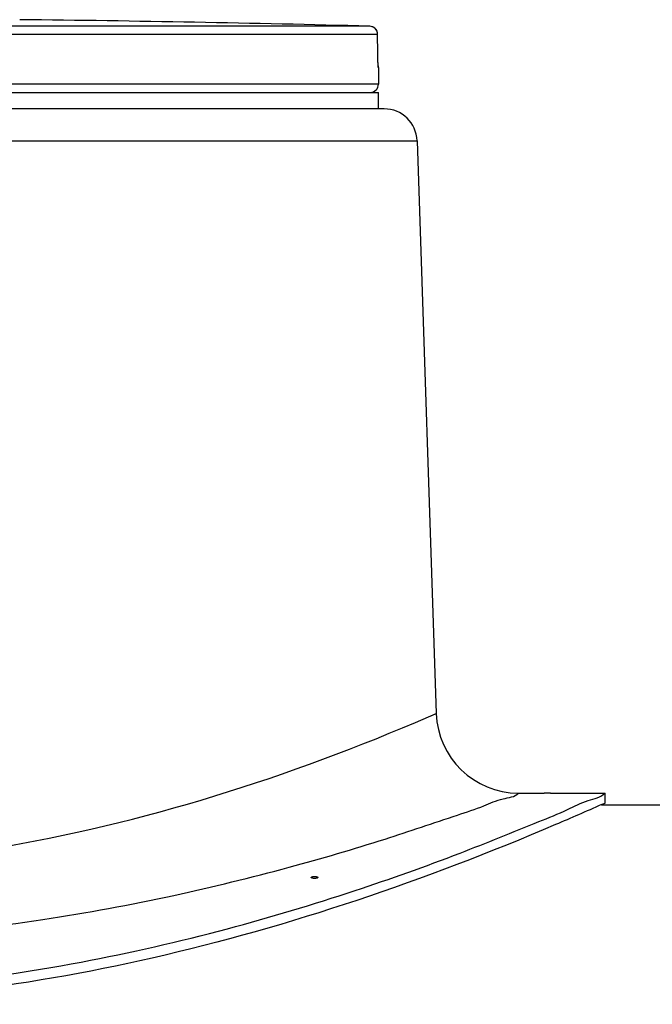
# Model space of a CAD drawing. Header units: millimetres. Extents: x 0 to 297, y 0 to 210.
# Tile 22 of 25: x 204 to 208, y 181 to 187. Entities that reach past the tile are written whole.
import ezdxf

# ---------------------------------------------------------------- set-up
doc = ezdxf.new("R2010")
doc.units = ezdxf.units.MM
doc.header["$LTSCALE"] = 16.335
doc.layers.get('0').update_dxf_attribs({"linetype": 'CONTINUOUS'})
doc.layers.add('AXES_REF', color=7, linetype='CONTINUOUS')

msp = doc.modelspace()

# ---------------------------------------------------------------- linework, layer by layer
at = {"color": 9, "linetype": 'Continuous'}
for p, q in [((206.2725, 186.9322), (202.7204, 186.9322)), ((206.3212, 186.8823), (202.723, 186.8823)), ((206.3212, 186.8823), (206.3212, 186.8826)), ((206.3219, 186.7702), (206.3212, 186.8823)), ((206.3219, 186.7699), (206.3219, 186.7702)), ((206.3219, 186.7699), (206.3219, 186.7702)), ((206.3219, 186.7702), (206.3219, 186.7699)), ((206.3262, 186.6821), (206.3254, 186.6821)), ((206.3262, 186.581), (198.7262, 186.581)), ((198.4923, 186.2377), (206.5602, 186.2377)), ((206.6301, 182.7441), (206.6766, 182.7642)), ((206.6761, 182.764), (206.6766, 182.7642))]:
    msp.add_line(p, q, dxfattribs=at)
at = {"color": 7, "linetype": 'Continuous'}
for p, q in [((206.3219, 186.7702), (206.3212, 186.8826)), ((206.322, 186.7601), (206.3219, 186.7702)), ((206.3221, 186.7517), (206.322, 186.7601)), ((206.3223, 186.7423), (206.3221, 186.7517)), ((206.3225, 186.7336), (206.3223, 186.7423)), ((206.3227, 186.7258), (206.3225, 186.7336)), ((206.3229, 186.7187), (206.3227, 186.7258)), ((206.3231, 186.7135), (206.3229, 186.7187)), ((206.3233, 186.7088), (206.3231, 186.7135)), ((206.3235, 186.7047), (206.3233, 186.7088)), ((206.3237, 186.7012), (206.3235, 186.7047)), ((206.3239, 186.6988), (206.3237, 186.7012)), ((206.324, 186.6967), (206.3239, 186.6988)), ((206.3241, 186.6949), (206.324, 186.6967)), ((206.3242, 186.6938), (206.3241, 186.6949)), ((206.3243, 186.6928), (206.3242, 186.6938)), ((206.3243, 186.692), (206.3243, 186.6928)), ((206.3244, 186.6916), (206.3243, 186.692)), ((206.3244, 186.6912), (206.3244, 186.6916)), ((206.3244, 186.6909), (206.3244, 186.6912)), ((206.3245, 186.6907), (206.3244, 186.6909)), ((206.3262, 186.6821), (206.3262, 186.581)), ((206.3603, 186.431), (198.6922, 186.431)), ((206.5602, 186.2377), (206.6766, 182.7642)), ((207.1763, 182.281), (207.3312, 182.281)), ((207.3712, 182.281), (207.7012, 182.281)), ((207.7012, 182.221), (207.7012, 182.281)), ((207.7012, 182.221), (207.6788, 182.211)), ((207.6788, 182.211), (249.5262, 182.211))]:
    msp.add_line(p, q, dxfattribs=at)
msp.add_lwpolyline([(206.3245, 186.6906), (206.3245, 186.6907), (206.3245, 186.6907)], dxfattribs=at)
at = {"color": 9, "linetype": 'Continuous'}
msp.add_lwpolyline([(206.6301, 182.7441), (206.6539, 182.7544), (206.6761, 182.764)], dxfattribs=at)
at = {"color": 7, "linetype": 'Continuous'}
for centre, radius, start, end in [((202.5262, 42.556), 144.4249, 88.513625, 89.356424), ((206.2712, 186.8823), 0.05, 0.37122, 88.51363), ((206.2762, 186.6821), 0.05, 0, 17.35079), ((206.2762, 186.581), 0.05, 270, 360), ((206.3603, 186.231), 0.2, 1.91841, 90), ((207.1763, 182.781), 0.5, 181.91841, 269.99998)]:
    msp.add_arc(centre, radius, start, end, dxfattribs=at)
at = {"color": 9, "linetype": 'Continuous'}
for centre, radius, start, end in [((206.2712, 186.8824), 0.0499, 87.38285, 88.50955), ((206.2712, 186.8821), 0.0501, 70.34173, 87.33526), ((206.2711, 186.8823), 0.0501, 1.13517, 2.26775), ((206.2712, 186.8823), 0.05, 0.00027, 1.13524), ((206.2753, 186.6821), 0.05, 9.07557, 11.74249), ((206.2753, 186.6821), 0.0501, 0.00622, 9.06822)]:
    msp.add_arc(centre, radius, start, end, dxfattribs=at)
for points, knots in [([(206.3211, 186.8842), (206.3207, 186.894), (206.314, 186.9137), (206.2972, 186.9261), (206.288, 186.9293)], [0, 0, 0, 0, 0.500197, 1, 1, 1, 1]), ([(206.3242, 186.6921), (206.3238, 186.6966), (206.3225, 186.7225), (206.322, 186.7484), (206.3219, 186.7699)], [0, 0, 0, 0, 0.173319, 1, 1, 1, 1]), ([(206.3254, 186.6821), (206.3251, 186.6821), (206.3251, 186.6834), (206.3244, 186.6861), (206.3243, 186.6896), (206.3242, 186.6921)], [0, 0, 0, 0, 0.068381, 0.258363, 1, 1, 1, 1]), ([(202.5262, 181.8253), (203.015, 181.8253), (204.4256, 181.944), (205.7851, 182.3797), (206.6301, 182.7441)], [0, 0, 0, 0, 0.346864, 1, 1, 1, 1]), ([(202.5262, 181.3807), (203.1156, 181.3807), (203.9761, 181.4479), (205.0575, 181.6476), (205.7489, 181.8175), (206.3228, 181.9842), (206.7124, 182.1178), (206.9535, 182.1962), (207.0705, 182.2504), (207.1528, 182.2571), (207.1763, 182.281)], [0, 0, 0, 0, 0.371432, 0.541292, 0.692741, 0.820096, 0.917431, 0.952988, 0.978916, 1, 1, 1, 1])]:
    msp.add_open_spline(points, degree=3, knots=knots, dxfattribs=at)
at = {"color": 7, "linetype": 'Continuous'}
for points, knots in [([(197.3513, 182.281), (197.3772, 182.2544), (197.4655, 182.239), (197.5926, 182.172), (197.8543, 182.0679), (198.2793, 181.8937), (198.9085, 181.6709), (199.6734, 181.4406), (200.8839, 181.1633), (202.5262, 181.0013), (204.1686, 181.1633), (205.3791, 181.4406), (206.144, 181.6709), (206.7732, 181.8937), (207.1982, 182.0679), (207.4599, 182.172), (207.587, 182.239), (207.6753, 182.2544), (207.7012, 182.281)], [0, 0, 0, 0, 0.010405, 0.023209, 0.04078, 0.08896, 0.152183, 0.227663, 0.312738, 0.5, 0.687262, 0.772337, 0.847817, 0.91104, 0.95922, 0.976791, 0.989595, 1, 1, 1, 1]), ([(207.6797, 182.2113), (207.587, 182.1701), (206.7066, 181.7863), (205.7909, 181.4719), (204.9531, 181.2808)], [0, 0, 0, 0, 0.105548, 1, 1, 1, 1]), ([(204.9531, 181.2808), (204.1592, 181.0997), (202.5262, 180.9009), (200.8933, 181.0997), (200.0994, 181.2808)], [0, 0, 0, 0, 0.5, 1, 1, 1, 1])]:
    msp.add_open_spline(points, degree=3, knots=knots, dxfattribs=at)
at = {"layer": 'AXES_REF', "color": 7, "linetype": 'Continuous'}
for p, q in [((198.7262, 186.531), (206.3262, 186.531)), ((206.3262, 186.431), (206.3262, 186.531)), ((207.3325, 182.281), (207.3312, 182.281)), ((207.3712, 182.281), (207.3325, 182.281))]:
    msp.add_line(p, q, dxfattribs=at)
for points in [[(205.918, 181.7697), (205.9184, 181.7709), (205.9193, 181.7719), (205.9208, 181.7728), (205.9228, 181.7737), (205.9253, 181.7744), (205.9281, 181.775), (205.9312, 181.7755), (205.9346, 181.7757), (205.938, 181.7758), (205.9414, 181.7757), (205.9448, 181.7755), (205.9479, 181.775), (205.9507, 181.7744), (205.9533, 181.7737), (205.9553, 181.7728), (205.9567, 181.7719), (205.9576, 181.7709), (205.958, 181.7697)], [(205.958, 181.7697), (205.9576, 181.7686), (205.9567, 181.7676), (205.9553, 181.7666), (205.9533, 181.7658), (205.9508, 181.765), (205.948, 181.7644), (205.9449, 181.764), (205.9415, 181.7637), (205.9381, 181.7636), (205.9347, 181.7637), (205.9313, 181.764), (205.9281, 181.7644), (205.9253, 181.765), (205.9228, 181.7658), (205.9208, 181.7666), (205.9194, 181.7676), (205.9184, 181.7686), (205.918, 181.7697)]]:
    msp.add_lwpolyline(points, dxfattribs=at)

doc.saveas('drawing.dxf')
